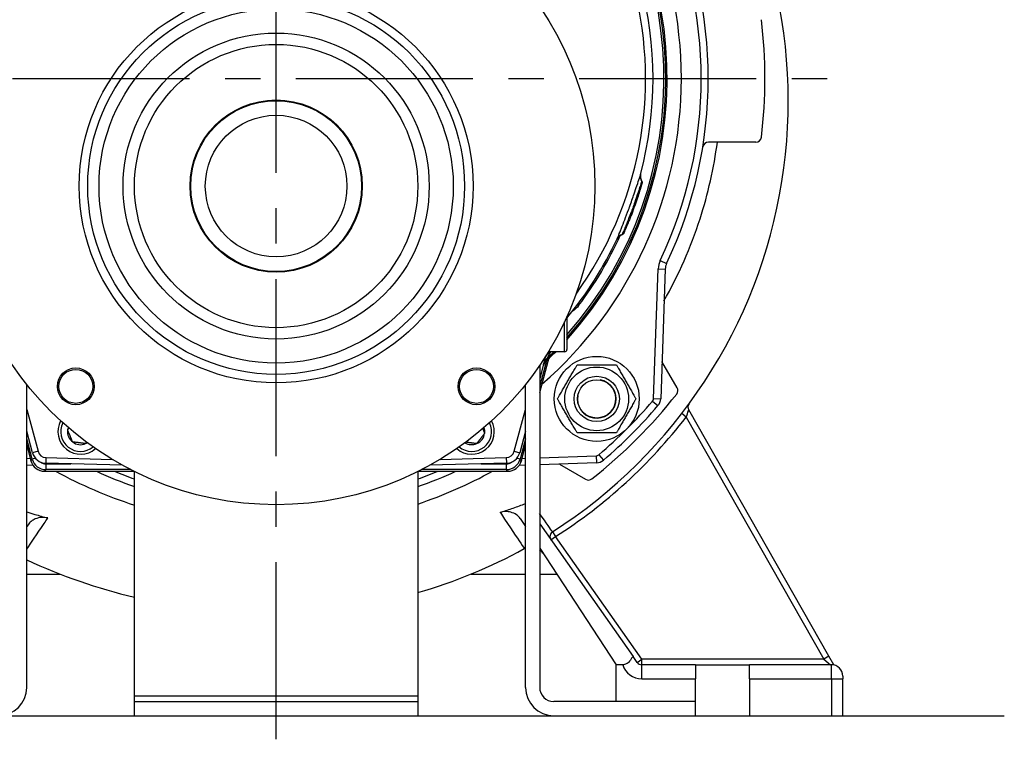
# Model space of a CAD drawing. Header units: millimetres. Extents: x 0 to 5940, y 0 to 4200.
# Tile 19 of 47: x 810 to 1158, y 2613 to 2867. Entities that reach past the tile are written whole.
import ezdxf

# ---------------------------------------------------------------- set-up
doc = ezdxf.new("R2010")
doc.units = ezdxf.units.MM
doc.header["$LTSCALE"] = 50
doc.linetypes.add('MITTE', pattern=[2, 1.25, -0.25, 0.25, -0.25])
for name, color, linetype in [('02-LINIE-035', 2, 'CONTINUOUS'), ('03-LINIE-050', 3, 'CONTINUOUS'), ('05-ACHSE', 1, 'MITTE')]:
    doc.layers.add(name, color=color, linetype=linetype)

msp = doc.modelspace()

# ---------------------------------------------------------------- linework, layer by layer
at = {"layer": '02-LINIE-035'}
for p, q in [((1070, 2824.08), (1053.28, 2824.08)), ((1023.5, 2792.12), (1023.5, 2792.12)), ((1036.27, 2782.32), (1038.53, 2781.25)), ((1033.96, 2733.61), (1035.55, 2779.37)), ((1035.55, 2779.37), (1038.05, 2779.28)), ((1038.05, 2779.28), (1036.45, 2733.52)), ((1007.49, 2766.39), (1007.07, 2766.7)), ((1002.54, 2750.08), (1002.54, 2760.7)), ((1003.34, 2762.28), (1003.34, 2750.88)), ((1002.54, 2750.08), (996.83, 2750.08)), ((997.18, 2748.58), (997.18, 2748.58)), ((997.18, 2748.58), (997.18, 2748.58)), ((993.74, 2735.72), (997.16, 2748.52)), ((993.74, 2735.71), (997.17, 2748.52)), ((995.83, 2748.47), (993.74, 2740.67)), ((995.99, 2746.43), (993.74, 2738.04)), ((993.74, 2745.28), (993.74, 2631.58)), ((995.99, 2746.43), (995.75, 2746.5)), ((996.72, 2748.13), (996.72, 2748.13)), ((1042.25, 2737.38), (1036.91, 2746.63)), ((812.74, 2631.58), (812.74, 2738.5)), ((988.74, 2631.58), (988.74, 2738.5)), ((1033.6, 2732.68), (1035.49, 2731.06)), ((1033.96, 2733.61), (1036.45, 2733.52)), ((812.74, 2729.73), (816.7, 2714.93)), ((984.77, 2714.93), (988.74, 2729.73)), ((1045.46, 2727.03), (1043.88, 2728.25)), ((1095.82, 2642.57), (1046.34, 2729.52)), ((1045.46, 2727.03), (1094.08, 2641.58)), ((814.77, 2714.42), (812.74, 2722.01)), ((988.74, 2722.01), (986.7, 2714.42)), ((814.66, 2712.18), (812.74, 2719.38)), ((988.74, 2719.38), (986.81, 2712.18)), ((812.74, 2717.06), (814.2, 2711.58)), ((812.74, 2717.05), (814.2, 2711.58)), ((816.7, 2714.93), (814.77, 2714.42)), ((984.77, 2714.93), (986.7, 2714.42)), ((987.27, 2711.58), (988.74, 2717.06)), ((987.27, 2711.58), (988.74, 2717.05)), ((812.74, 2712.49), (813.97, 2712.45)), ((814.2, 2711.58), (814.66, 2712.18)), ((814.2, 2711.58), (814.2, 2711.58)), ((815.78, 2712.48), (814.66, 2712.18)), ((819.52, 2712.71), (819.47, 2710.71)), ((846.53, 2710), (819.47, 2710.71)), ((819.49, 2710.48), (828.33, 2710.48)), ((819.49, 2710.48), (819.49, 2708.48)), ((819.52, 2712.71), (842.88, 2712.1)), ((982, 2710.71), (954.94, 2710)), ((958.59, 2712.1), (981.95, 2712.71)), ((973.14, 2710.48), (981.98, 2710.48)), ((981.95, 2712.71), (982, 2710.71)), ((981.98, 2708.48), (981.98, 2710.48)), ((986.81, 2712.18), (985.69, 2712.48)), ((986.81, 2712.18), (987.27, 2711.58)), ((987.27, 2711.58), (987.27, 2711.58)), ((987.5, 2712.45), (988.74, 2712.49)), ((993.74, 2712.67), (1013.71, 2713.36)), ((1013.8, 2710.87), (993.74, 2710.17)), ((1000.69, 2710.41), (1009.94, 2705.07)), ((1013.71, 2713.36), (1013.8, 2710.87)), ((1014.64, 2713.72), (1016.26, 2711.83)), ((815.01, 2709.91), (812.74, 2709.99)), ((816.03, 2709.88), (816.03, 2709.88)), ((819.49, 2708.48), (819.03, 2707.88)), ((819.03, 2707.88), (850.59, 2707.88)), ((819.03, 2707.88), (819.03, 2707.88)), ((819.03, 2707.88), (850.59, 2707.88)), ((849.4, 2708.48), (819.49, 2708.48)), ((850.74, 2628.58), (850.74, 2707.81)), ((950.74, 2707.81), (950.74, 2628.58)), ((950.88, 2707.88), (982.44, 2707.88)), ((950.89, 2707.88), (982.44, 2707.88)), ((981.98, 2708.48), (952.07, 2708.48)), ((982.44, 2707.88), (981.98, 2708.48)), ((982.44, 2707.88), (982.44, 2707.88)), ((985.44, 2709.88), (985.44, 2709.88)), ((988.74, 2709.99), (986.47, 2709.91)), ((986.89, 2691.16), (988.74, 2688.35)), ((813.19, 2689.03), (812.74, 2688.35)), ((993.74, 2689.36), (1026.68, 2642.51)), ((998.29, 2686.52), (999.36, 2684.84)), ((997.73, 2683.69), (999.36, 2684.84)), ((1029.78, 2641.58), (999.36, 2684.84)), ((993.74, 2680.73), (1020.74, 2639.58)), ((812.74, 2671.58), (824.48, 2671.58)), ((969.53, 2671.58), (988.74, 2671.58)), ((993.74, 2671.58), (999.74, 2671.58)), ((1028.14, 2640.43), (1026.68, 2642.51)), ((1028.14, 2640.43), (1029.78, 2641.58)), ((1029.78, 2639.58), (1029.78, 2641.58)), ((1094.08, 2641.58), (1029.78, 2641.58)), ((1095.82, 2642.57), (1094.08, 2641.58)), ((1094.08, 2641.58), (1096.35, 2639.58)), ((1097.52, 2639.58), (1095.82, 2642.57)), ((1023.07, 2639.58), (1020.74, 2639.58)), ((1020.74, 2626.58), (1020.74, 2639.58)), ((1048.74, 2639.58), (1029.78, 2639.58)), ((1029.78, 2634.58), (1029.78, 2639.58)), ((1048.74, 2639.58), (1048.74, 2634.58)), ((1048.74, 2639.58), (1067.74, 2639.58)), ((1067.74, 2634.58), (1067.74, 2639.58)), ((1096.74, 2639.58), (1067.74, 2639.58)), ((1096.74, 2634.58), (1096.74, 2639.58)), ((1097.57, 2639.5), (1097.52, 2639.58)), ((1029.78, 2634.58), (1048.74, 2634.58)), ((1048.74, 2626.58), (1048.74, 2634.58)), ((1067.74, 2634.58), (1067.74, 2621.58)), ((1067.74, 2634.58), (1096.74, 2634.58)), ((1096.74, 2634.58), (1096.74, 2621.58)), ((1096.74, 2634.58), (1100.74, 2634.58)), ((1100.74, 2635.58), (1100.74, 2634.58)), ((1100.74, 2621.58), (1100.74, 2634.58)), ((850.74, 2626.58), (850.74, 2628.58)), ((850.74, 2628.58), (950.74, 2628.58)), ((950.74, 2628.58), (950.74, 2626.58)), ((850.74, 2621.58), (850.74, 2626.58)), ((850.74, 2626.58), (950.74, 2626.58)), ((950.74, 2626.58), (950.74, 2621.58)), ((1048.74, 2626.58), (998.74, 2626.58)), ((1048.74, 2621.58), (1048.74, 2626.58))]:
    msp.add_line(p, q, dxfattribs=at)
for centre, radius in [((900.74, 2808.58), 112.5), ((900.74, 2808.58), 69.5), ((900.74, 2808.58), 66.5), ((900.74, 2808.58), 62.5), ((900.74, 2808.58), 54), ((900.74, 2808.58), 50), ((900.74, 2808.58), 30.4), ((900.74, 2808.58), 30.15), ((900.74, 2808.58), 25), ((1013.87, 2733.45), 15), ((830.03, 2737.87), 6.5), ((830.03, 2737.87), 6), ((971.45, 2737.87), 6.5), ((971.45, 2737.87), 6), ((1013.87, 2733.45), 11.25), ((1013.87, 2733.45), 8), ((1013.87, 2733.45), 8), ((1013.87, 2733.45), 6.77)]:
    msp.add_circle(centre, radius, dxfattribs=at)
for centre, radius, start, end in [((900.74, 2846.58), 130.37, 115.9996, 215.7173), ((900.74, 2846.58), 130.37, 324.2827, 64.0004), ((900.74, 2846.58), 143, 310.9811, 49.0189), ((901.08, 2838.49), 180.4, 302.6034, 39.3529), ((900.74, 2846.58), 137.5, 318.2607, 45.9232), ((900.74, 2846.58), 138, 318.0286, 45.8085), ((900.74, 2846.58), 136.85, 318.5666, 45.0311), ((900.74, 2846.58), 152.5, 334.6317, 25.3683), ((900.74, 2846.58), 150, 334.6317, 25.3683), ((900.74, 2846.58), 133, 345.2045, 14.7955), ((900.74, 2846.58), 172.5, 353.0944, 6.9056), ((1070, 2826.08), 2, 270, 353.0944), ((1053.28, 2822.08), 2, 90, 170.8757), ((900.74, 2846.58), 133.52, 323.0845, 335.4437), ((900.74, 2846.58), 133, 320.4823, 334.7955), ((1043.05, 2779.1), 7.5, 154.6317, 178), ((1043.05, 2779.1), 5, 154.6317, 178), ((1002.54, 2762.28), 0.8, 0, 9.3504), ((900.74, 2846.58), 137.5, 314.0768, 315.4269), ((900.74, 2846.58), 138, 314.1915, 315.6311), ((900.74, 2846.58), 136.85, 314.9689, 315.1583), ((1002.54, 2750.88), 0.8, 270, 0), ((999.86, 2744.21), 5, 134.0768, 165), ((895.91, 2847.88), 142.5, 314.6113, 314.754), ((1013.87, 2733.45), 6.79, 170, 80), ((900.74, 2846.58), 180, 308.2513, 321.7487), ((1040.52, 2736.38), 2, 321.7487, 30), ((900.74, 2846.58), 175, 310.6068, 319.3932), ((1032.46, 2733.66), 1.5, 319.3932, 358), ((1032.46, 2733.66), 4, 319.3932, 358), ((1048.08, 2730.51), 2, 143.6996, 209.6394), ((900.74, 2846.58), 177.5, 310.6068, 319.3932), ((831.74, 2721.9), 8, 151.8047, 311.1539), ((831.74, 2721.9), 7, 153.8663, 309.0923), ((969.74, 2721.9), 8, 228.8461, 28.1953), ((969.74, 2721.9), 7, 230.9077, 26.1337), ((901.08, 2838.49), 182.4, 302.6034, 322.3307), ((831.74, 2721.9), 4.62, 172.6173, 232.6173), ((831.74, 2721.9), 4.62, 162.0974, 172.6173), ((969.74, 2721.9), 4.62, 292.6173, 352.6173), ((969.74, 2721.9), 4.62, 352.6173, 17.9026), ((831.74, 2721.9), 4.62, 232.6173, 292.6173), ((831.74, 2721.9), 4.62, 292.6173, 300.8612), ((969.74, 2721.9), 4.62, 239.1388, 292.6173), ((819.6, 2715.71), 5, 195, 268.5), ((819.6, 2715.71), 3, 195, 268.5), ((981.87, 2715.71), 3, 271.5, 345), ((981.87, 2715.71), 5, 271.5, 345), ((819.03, 2712.88), 5, 195, 270), ((982.44, 2712.88), 5, 270, 345), ((1013.66, 2714.86), 1.5, 272, 310.6068), ((1013.66, 2714.86), 4, 272, 310.6068), ((900.74, 2846.58), 152.5, 245.4423, 250.8605), ((900.74, 2846.58), 150, 247.6235, 250.5288), ((900.74, 2846.58), 152.5, 289.1395, 294.5577), ((900.74, 2846.58), 150, 289.4712, 292.3765), ((1010.94, 2706.8), 2, 240, 308.2513), ((999.36, 2684.84), 2, 122.6034, 215.112), ((901.08, 2838.49), 180.4, 285.9767, 298.9143), ((990.72, 2676.2), 5, 113.4155, 118.9143), ((990.72, 2676.2), 5, 33.2749, 52.9434), ((896.58, 2856.93), 198.88, 245.0661, 256.6734), ((1029.78, 2641.58), 7, 196.6015, 270), ((1029.78, 2641.58), 2, 215.112, 270), ((1096.74, 2635.58), 4, 0, 90), ((802.74, 2631.58), 10, 270, 0), ((998.74, 2631.58), 10, 180, 270), ((998.74, 2631.58), 5, 180, 270)]:
    msp.add_arc(centre, radius, start, end, dxfattribs=at)
for centre, major_axis, ratio, start_param, end_param in [((900.74, 2853.1), (54.15, 0), 0.707107, 4.168236, 4.173194), ((900.74, 2853.26), (-54.25, 0), 0.707107, 1.028365, 1.033311), ((900.74, 2853.26), (-54.25, 0), 0.707107, 2.108281, 2.113228), ((900.74, 2853.1), (54.15, 0), 0.707107, 5.251584, 5.256542), ((1032.23, 2811.85), (-2.9, 0.77), 0.986251, 0, 0.81922), ((1023.79, 2788.67), (-2.71, 1.28), 0.986253, 5.463965, 6.283185), ((1000.53, 2746.69), (-4.83, 1.29), 0.661971, 5.565341, 6.283185), ((999.87, 2745.7), (-2.26, -3.83), 0.876967, 4.419113, 5.019146), ((1001.07, 2745.39), (-3.52, 3.55), 0.998651, 0, 0.528479), ((997.44, 2746.04), (-1.39, 1.44), 0.685613, 0.26301, 0.721846), ((819.03, 2712.88), (3.97, -3.04), 0.999456, 4.058153, 5.366625), ((819.49, 2713.48), (-3.04, -3.97), 0.999891, 5.62895, 6.937421), ((819.49, 2713.48), (-1.83, -2.38), 0.999456, 0.00061, 0.654236), ((981.98, 2713.48), (3.04, -3.97), 0.999891, 5.62895, 6.937421), ((981.98, 2713.48), (1.83, -2.38), 0.999456, 5.62895, 6.282576), ((982.44, 2712.88), (3.97, 3.04), 0.999456, 4.058153, 5.366625)]:
    msp.add_ellipse(centre, major_axis=major_axis, ratio=ratio, start_param=start_param, end_param=end_param, dxfattribs=at)
for points, knots in [([(1037.59, 2768.01), (1042.8, 2777.21), (1047.09, 2786.93), (1053.19, 2805.86), (1055.23, 2814.95), (1056.46, 2824.13)], [-25.207185, -25.207185, -25.207185, -25.207185, -21.957662, -21.957662, -19.107273, -19.107273, -19.107273, -19.107273]), ([(1021.07, 2789.95), (1021.15, 2790.1), (1021.27, 2790.39), (1021.44, 2790.78), (1021.67, 2791.34), (1021.99, 2792.11), (1022.37, 2793.08), (1022.46, 2793.3), (1022.55, 2793.53), (1022.64, 2793.77), (1022.98, 2794.64), (1023.36, 2795.62), (1023.76, 2796.67), (1024.19, 2797.79), (1024.64, 2799), (1025.09, 2800.23), (1025.21, 2800.55), (1025.33, 2800.87), (1025.44, 2801.19), (1026.03, 2802.79), (1026.6, 2804.39), (1027.1, 2805.85), (1027.46, 2806.87), (1027.78, 2807.83), (1028.07, 2808.68), (1028.43, 2809.75), (1028.72, 2810.66), (1028.94, 2811.34), (1029.14, 2811.96), (1029.27, 2812.4), (1029.33, 2812.62)], [0, 0, 0, 0, 0.0917845, 0.0917845, 0.0917845, 0.2209007, 0.2209007, 0.2209007, 0.25, 0.25, 0.25, 0.356811, 0.356811, 0.356811, 0.470679, 0.470679, 0.470679, 0.5, 0.5, 0.5, 0.6468348, 0.6468348, 0.6468348, 0.75, 0.75, 0.75, 0.8806852, 0.8806852, 0.8806852, 1, 1, 1, 1]), ([(1029.36, 2812.76), (1029.36, 2812.76), (1029.36, 2812.76), (1029.36, 2812.76), (1029.36, 2812.75), (1029.36, 2812.75), (1029.36, 2812.74), (1029.36, 2812.73), (1029.36, 2812.73), (1029.35, 2812.72), (1029.35, 2812.72), (1029.35, 2812.7), (1029.35, 2812.69), (1029.34, 2812.65), (1029.33, 2812.62), (1029.32, 2812.55), (1029.31, 2812.51), (1029.29, 2812.35), (1029.27, 2812.23), (1029.26, 2811.8), (1029.3, 2811.49), (1029.46, 2810.92), (1029.58, 2810.65), (1029.73, 2810.41)], [0.0045726, 0.0045726, 0.0045726, 0.0045726, 0.0208508, 0.0208508, 0.0286773, 0.0286773, 0.0334107, 0.0334107, 0.0355039, 0.0355039, 0.0376017, 0.0376017, 0.0418465, 0.0418465, 0.050259, 0.050259, 0.0624645, 0.0624645, 0.0991166, 0.0991166, 0.1915907, 0.1915907, 0.2766279, 0.2766279, 0.2766279, 0.2766279]), ([(1029.69, 2810.28), (1029.63, 2810.07), (1029.49, 2809.6), (1029.28, 2808.9), (1029.12, 2808.37), (1028.92, 2807.73), (1028.69, 2807), (1028.62, 2806.77), (1028.54, 2806.54), (1028.46, 2806.3), (1028.13, 2805.27), (1027.73, 2804.09), (1027.3, 2802.86), (1027.07, 2802.18), (1026.82, 2801.48), (1026.56, 2800.78), (1026.36, 2800.22), (1026.15, 2799.67), (1025.95, 2799.12), (1025.49, 2797.9), (1025.03, 2796.72), (1024.61, 2795.68), (1024.47, 2795.32), (1024.33, 2794.98), (1024.2, 2794.66), (1023.95, 2794.04), (1023.72, 2793.5), (1023.53, 2793.05), (1023.23, 2792.35), (1023.02, 2791.86), (1022.9, 2791.59), (1022.88, 2791.56), (1022.87, 2791.52), (1022.86, 2791.5)], [0, 0, 0, 0, 0.142587, 0.142587, 0.142587, 0.25, 0.25, 0.25, 0.282557, 0.282557, 0.282557, 0.422443, 0.422443, 0.422443, 0.5, 0.5, 0.5, 0.562018, 0.562018, 0.562018, 0.701955, 0.701955, 0.701955, 0.75, 0.75, 0.75, 0.841232, 0.841232, 0.841232, 0.98061, 0.98061, 0.98061, 1, 1, 1, 1]), ([(1029.43, 2808.19), (1029.27, 2807.66), (1029.07, 2806.99), (1028.59, 2805.48), (1028.31, 2804.61), (1027.7, 2802.8), (1027.36, 2801.82), (1026.67, 2799.9), (1026.3, 2798.93), (1025.85, 2797.78), (1025.76, 2797.54), (1025.67, 2797.31)], [0, 0, 0, 0, 0.304718, 0.304718, 0.609585, 0.609585, 0.916768, 0.916768, 1.222801, 1.222801, 1.304393, 1.304393, 1.304393, 1.304393]), ([(1029.58, 2808.71), (1029.54, 2808.56), (1029.49, 2808.39), (1029.41, 2808.13), (1029.39, 2808.05), (1029.36, 2807.96)], [0.2161119, 0.2161119, 0.2161119, 0.2161119, 0.3222289, 0.3222289, 0.3680963, 0.3680963, 0.3680963, 0.3680963]), ([(1029.73, 2810.41), (1029.73, 2810.41), (1029.73, 2810.41), (1029.72, 2810.39), (1029.72, 2810.37), (1029.71, 2810.34), (1029.69, 2810.29)], [0.95360579, 0.95360579, 0.95360579, 0.95360579, 0.97284902, 0.97284902, 0.97284902, 1, 1, 1, 1]), ([(1029.73, 2810.41), (1029.79, 2810.32), (1029.83, 2810.22), (1029.88, 2810.01), (1029.89, 2809.9), (1029.88, 2809.77), (1029.88, 2809.75), (1029.87, 2809.71), (1029.87, 2809.7), (1029.86, 2809.67), (1029.86, 2809.66), (1029.86, 2809.65), (1029.86, 2809.65), (1029.85, 2809.64), (1029.85, 2809.63), (1029.85, 2809.62), (1029.85, 2809.61), (1029.85, 2809.6), (1029.84, 2809.59), (1029.83, 2809.56), (1029.83, 2809.53), (1029.81, 2809.47), (1029.81, 2809.46), (1029.8, 2809.46)], [0.000072, 0.000072, 0.000072, 0.000072, 0.0324806, 0.0324806, 0.065024, 0.065024, 0.0716007, 0.0716007, 0.0767642, 0.0767642, 0.0815161, 0.0815161, 0.0857119, 0.0857119, 0.0931076, 0.0931076, 0.1111465, 0.1111465, 0.1381779, 0.1381779, 0.2249341, 0.2249341, 0.2412456, 0.2412456, 0.2412456, 0.2412456]), ([(1022.8, 2791.38), (1022.49, 2791.28), (1022.2, 2791.12), (1021.67, 2790.74), (1021.44, 2790.5), (1021.21, 2790.17), (1021.17, 2790.1), (1021.1, 2789.99), (1021.08, 2789.95), (1021.05, 2789.89), (1021.04, 2789.88), (1021.03, 2789.86), (1021.03, 2789.85), (1021.02, 2789.84), (1021.02, 2789.83), (1021.02, 2789.82), (1021.02, 2789.82), (1021.01, 2789.81), (1021.01, 2789.81), (1021.01, 2789.81), (1021.01, 2789.81), (1021.01, 2789.81)], [0, 0, 0, 0, 0.0971792, 0.0971792, 0.1946752, 0.1946752, 0.2186924, 0.2186924, 0.2325971, 0.2325971, 0.2381757, 0.2381757, 0.2406563, 0.2406563, 0.2455713, 0.2455713, 0.250386, 0.250386, 0.2607233, 0.2607233, 0.2717999, 0.2717999, 0.2717999, 0.2717999]), ([(1023.41, 2791.92), (1023.41, 2791.92), (1023.41, 2791.92), (1023.41, 2791.92), (1023.41, 2791.92), (1023.41, 2791.91), (1023.41, 2791.91), (1023.4, 2791.91), (1023.4, 2791.91), (1023.4, 2791.91), (1023.4, 2791.91), (1023.4, 2791.9), (1023.4, 2791.9), (1023.39, 2791.88), (1023.38, 2791.87), (1023.32, 2791.75), (1023.25, 2791.66), (1023.07, 2791.5), (1022.97, 2791.44), (1022.84, 2791.39), (1022.82, 2791.38), (1022.8, 2791.37)], [0, 0, 0, 0, 0.0116172, 0.0116172, 0.0159748, 0.0159748, 0.0181414, 0.0181414, 0.019231, 0.019231, 0.0197745, 0.0197745, 0.0208783, 0.0208783, 0.025304, 0.025304, 0.0604402, 0.0604402, 0.0955459, 0.0955459, 0.1021087, 0.1021087, 0.1021087, 0.1021087]), ([(1007.49, 2766.39), (1006.91, 2765.61), (1006.21, 2764.97), (1005.51, 2764.49), (1005.42, 2764.42), (1005.32, 2764.36), (1005.23, 2764.3)], [0, 0, 0, 0, 0.5, 0.5, 0.5, 0.5673694, 0.5673694, 0.5673694, 0.5673694]), ([(997.31, 2748.71), (997.3, 2748.7), (997.3, 2748.7), (997.3, 2748.7), (997.13, 2748.53), (996.97, 2748.36), (996.83, 2748.18), (996.68, 2748), (996.54, 2747.81), (996.41, 2747.62), (996.16, 2747.26), (995.94, 2746.89), (995.75, 2746.5)], [0, 0, 0, 0, 0.005022, 0.005022, 0.005022, 0.262946, 0.262946, 0.262946, 0.518867, 0.518867, 0.518867, 1, 1, 1, 1]), ([(997.45, 2749.76), (997.25, 2749.39), (997.05, 2749.03), (996.87, 2748.7), (996.74, 2748.45), (996.61, 2748.22), (996.52, 2748.05), (996.47, 2747.96), (996.43, 2747.88), (996.41, 2747.84), (996.39, 2747.82), (996.38, 2747.8), (996.38, 2747.8)], [0, 0, 0, 0, 0.411436, 0.411436, 0.411436, 0.727726, 0.727726, 0.727726, 0.893476, 0.893476, 0.893476, 1, 1, 1, 1]), ([(997.55, 2748.94), (997.37, 2748.76), (997.2, 2748.57), (996.92, 2748.19), (996.8, 2748.01), (996.65, 2747.73), (996.6, 2747.63), (996.55, 2747.51), (996.53, 2747.48), (996.5, 2747.4), (996.48, 2747.37), (996.46, 2747.32), (996.46, 2747.31), (996.46, 2747.3), (996.45, 2747.3), (996.45, 2747.3)], [0, 0, 0, 0, 0.075897, 0.075897, 0.1434158, 0.1434158, 0.1807365, 0.1807365, 0.1984724, 0.1984724, 0.2258969, 0.2258969, 0.2544019, 0.2544019, 0.2623853, 0.2623853, 0.2623853, 0.2623853]), ([(1045.46, 2727.03), (1045.52, 2727.18), (1045.58, 2727.34), (1045.72, 2727.73), (1045.81, 2727.97), (1046.01, 2728.56), (1046.13, 2728.88), (1046.29, 2729.37), (1046.34, 2729.52), (1046.34, 2729.52)], [-0.6540301, -0.6540301, -0.6540301, -0.6540301, -0.5722763, -0.5722763, -0.4414703, -0.4414703, -0.2321807, -0.2321807, 0, 0, 0, 0]), ([(979.81, 2693.36), (979.93, 2693.4), (980.04, 2693.44), (981.59, 2693.94), (983.02, 2694.41), (984.43, 2694.91)], [7.5448485, 7.5448485, 7.5448485, 7.5448485, 7.5797311, 7.5797311, 8.0139937, 8.0139937, 8.0139937, 8.0139937]), ([(986.89, 2691.16), (986.55, 2691.68), (986.09, 2692.14), (984.96, 2692.93), (984.27, 2693.24), (982.93, 2693.59), (982.29, 2693.67), (981.02, 2693.65), (980.4, 2693.55), (979.81, 2693.36)], [0, 0, 0, 0, 0.2078428, 0.2078428, 0.4357889, 0.4357889, 0.6277571, 0.6277571, 0.8160919, 0.8160919, 0.8160919, 0.8160919]), ([(979.81, 2693.36), (979.96, 2693.15), (980.1, 2692.93), (983.36, 2688.03), (985.74, 2684.45), (987.88, 2681.22), (988.31, 2680.58), (988.31, 2680.58)], [-4.394808, -4.394808, -4.394808, -4.394808, -4.275782, -4.275782, -1.644532, -1.644532, 0, 0, 0, 0]), ([(998.29, 2686.52), (998.29, 2686.52), (998.24, 2686.58), (997.71, 2687.33), (996.18, 2689.51), (993.73, 2692.98)], [0, 0, 0, 0, 0.499524, 0.499524, 2.942268, 2.942268, 2.942268, 2.942268]), ([(812.74, 2680.4), (814.13, 2682.46), (816.23, 2685.6), (819.27, 2690.11), (819.69, 2690.74), (820.12, 2691.39)], [36.726792, 36.726792, 36.726792, 36.726792, 38.932018, 38.932018, 39.274383, 39.274383, 39.274383, 39.274383]), ([(820.12, 2691.39), (819.45, 2691.57), (818.73, 2691.64), (817.23, 2691.55), (816.45, 2691.37), (815.2, 2690.84), (814.71, 2690.55), (813.84, 2689.86), (813.47, 2689.47), (813.19, 2689.03)], [0, 0, 0, 0, 0.2129087, 0.2129087, 0.4500201, 0.4500201, 0.6285384, 0.6285384, 0.8025813, 0.8025813, 0.8025813, 0.8025813]), ([(1026.68, 2642.51), (1026.45, 2642.24), (1026.23, 2641.93), (1025.86, 2641.39), (1025.64, 2641.07), (1025.29, 2640.64), (1025.12, 2640.45), (1024.74, 2640.11), (1024.52, 2639.97), (1024.13, 2639.77), (1023.92, 2639.7), (1023.49, 2639.6), (1023.27, 2639.58), (1023.07, 2639.58)], [-2.7783672, -2.7783672, -2.7783672, -2.7783672, -2.6693886, -2.6693886, -2.5608616, -2.5608616, -2.4856693, -2.4856693, -2.4104769, -2.4104769, -2.349237, -2.349237, -2.287997, -2.287997, -2.287997, -2.287997])]:
    msp.add_open_spline(points, degree=3, knots=knots, dxfattribs=at)
for points in [[(1029.8, 2809.46), (1029.74, 2809.25), (1029.62, 2808.82), (1029.43, 2808.19)], [(1029.73, 2810.41), (1029.73, 2810.41), (1029.73, 2810.41), (1029.73, 2810.41)], [(1027.97, 2803.59), (1027.87, 2803.29), (1027.76, 2802.98), (1027.65, 2802.67)], [(1025.67, 2797.31), (1025.48, 2796.83), (1025.29, 2796.36), (1025.12, 2795.93)], [(1026.22, 2798.74), (1026.16, 2798.56), (1026.09, 2798.38), (1026.02, 2798.21)], [(1024.72, 2794.97), (1024.31, 2793.97), (1023.96, 2793.17), (1023.73, 2792.64)], [(1025.12, 2795.93), (1024.98, 2795.59), (1024.85, 2795.27), (1024.72, 2794.97)], [(1022.86, 2791.5), (1022.82, 2791.42), (1022.8, 2791.37), (1022.8, 2791.37)], [(1022.8, 2791.37), (1022.8, 2791.37), (1022.8, 2791.37), (1022.8, 2791.37)], [(1023.5, 2792.12), (1023.44, 2792), (1023.42, 2791.94), (1023.41, 2791.92)], [(1023.68, 2792.52), (1023.58, 2792.31), (1023.51, 2792.14), (1023.46, 2792.04)], [(1023.73, 2792.64), (1023.63, 2792.42), (1023.55, 2792.24), (1023.5, 2792.12)], [(997.53, 2750.08), (997.51, 2749.98), (997.48, 2749.87), (997.45, 2749.76)], [(995.75, 2746.5), (995.5, 2746.1), (995.24, 2745.68), (994.96, 2745.24)], [(996.51, 2747.43), (996.37, 2747), (996.27, 2746.72), (996.24, 2746.68)], [(822.93, 2707.91), (831.79, 2703.06), (841.11, 2699.06), (850.72, 2695.95)], [(950.72, 2696.32), (959.86, 2699.39), (968.73, 2703.27), (977.15, 2707.93)], [(984.43, 2694.91), (985.88, 2695.41), (987.32, 2695.93), (988.74, 2696.46)], [(812.74, 2693.51), (813.68, 2693.22), (814.62, 2692.94), (815.57, 2692.66)], [(815.57, 2692.66), (817.08, 2692.22), (818.6, 2691.8), (820.12, 2691.39)]]:
    msp.add_open_spline(points, degree=3, dxfattribs=at)
for points, weights in [([(1029.69, 2810.28), (1029.93, 2809.91), (1029.81, 2809.48)], [0.953296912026, 0.890904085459, 0.999851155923]), ([(1000.02, 2733.45), (1003.48, 2739.45), (1006.95, 2745.45)], [1, 1.15470053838, 1]), ([(1006.95, 2745.45), (1013.87, 2745.45), (1020.8, 2745.45)], [1, 1.15470053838, 1]), ([(1020.8, 2745.45), (1024.27, 2739.45), (1027.73, 2733.45)], [1, 1.15470053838, 1]), ([(1006.95, 2721.45), (1003.48, 2727.45), (1000.02, 2733.45)], [1, 1.15470053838, 1]), ([(1027.73, 2733.45), (1024.27, 2727.45), (1020.8, 2721.45)], [1, 1.15470053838, 1]), ([(827.16, 2722.5), (827.39, 2722.8), (827.61, 2723.09)], [1.21650635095, 1.24453120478, 1.26420944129]), ([(828.93, 2718.23), (828.04, 2720.36), (827.16, 2722.5)], [1.21650635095, 1.40470053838, 1.21650635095]), ([(974.32, 2721.31), (972.91, 2719.47), (971.51, 2717.64)], [1.21650635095, 1.40470053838, 1.21650635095]), ([(973.65, 2722.91), (973.96, 2722.16), (974.32, 2721.31)], [1.30390253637, 1.28549296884, 1.21650635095]), ([(1020.8, 2721.45), (1013.87, 2721.45), (1006.95, 2721.45)], [1, 1.15470053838, 1]), ([(833.51, 2717.64), (831.22, 2717.94), (828.93, 2718.23)], [1.21650635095, 1.40470053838, 1.21650635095]), ([(833.87, 2718.11), (833.7, 2717.88), (833.51, 2717.64)], [1.25522605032, 1.23841721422, 1.21650635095]), ([(971.51, 2717.64), (969.51, 2717.9), (967.64, 2718.14)], [1.21650635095, 1.37797904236, 1.26236102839])]:
    msp.add_rational_spline(points, weights, degree=2, dxfattribs=at)
at = {"layer": '03-LINIE-050'}
msp.add_line((597.19, 2621.58), (1157.71, 2621.58), dxfattribs=at)
at = {"layer": '05-ACHSE'}
for p, q in [((900.74, 2613.25), (900.74, 3831.37)), ((607.7, 2846.58), (1096.49, 2846.58))]:
    msp.add_line(p, q, dxfattribs=at)

doc.saveas('drawing.dxf')
